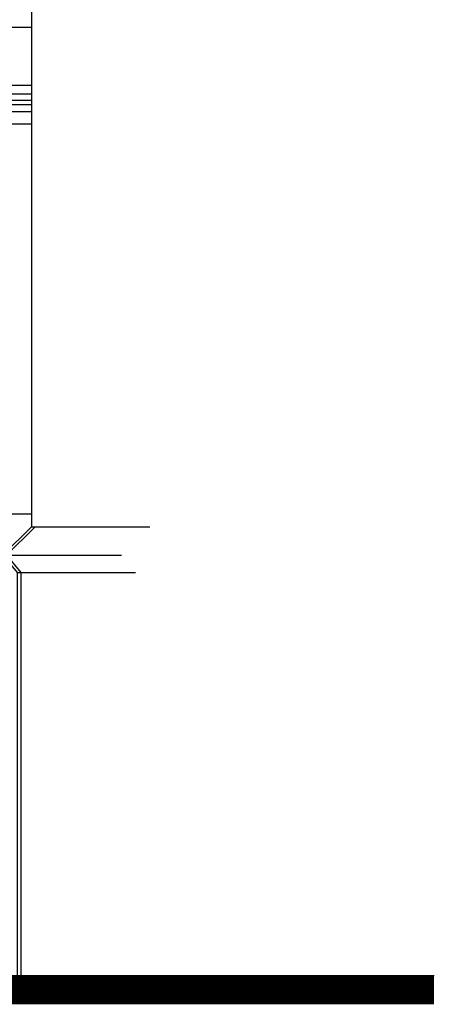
# Model space of a CAD drawing. Extents: x 0 to 286551, y -50 to 581131.
# Tile 150 of 207: x 185525 to 188538, y 554628 to 561558. Entities that reach past the tile are written whole.
import ezdxf

# ---------------------------------------------------------------- set-up
doc = ezdxf.new("R2010")
doc.units = 0
doc.header["$MEASUREMENT"] = 0
for name, color, linetype in [('0.13', 5, 'CONTINUOUS'), ('0.18', 1, 'CONTINUOUS'), ('0.25', 2, 'CONTINUOUS')]:
    doc.layers.add(name, color=color, linetype=linetype)
doc.layers.add('OMTREKLIJN', color=122, linetype='CONTINUOUS', plot=False)

msp = doc.modelspace()

# ---------------------------------------------------------------- linework, layer by layer
at = {"layer": '0.13'}
for points in [[(179653.6, 561505.2), (185606.6, 561505.2)], [(179653.6, 560990.8), (185606.6, 560990.8)], [(179653.6, 560960.7), (185606.6, 560960.7)], [(179653.6, 560910.7), (185606.6, 560910.7)], [(185606.6, 558078.2), (184997.3, 558078.2)]]:
    msp.add_lwpolyline(points, dxfattribs=at)
at = {"layer": '0.18'}
for points in [[(179653.6, 561095.6), (185606.6, 561095.6)], [(179653.6, 561035.6), (185606.6, 561035.6)], [(179653.6, 560825.7), (185606.6, 560825.7)]]:
    msp.add_lwpolyline(points, dxfattribs=at)
at = {"layer": '0.25'}
for points in [[(185926.6, 569834.8), (185926.6, 562340.2), (185556.6, 561970.2), (185606.6, 561910.2), (185606.6, 557988.2), (185406.6, 557788.2), (185506.6, 557668.2), (185506.6, 554828.2)], [(185606.6, 557988.2), (186439.7, 557988.2)], [(185406.6, 557788.2), (186239.7, 557788.2)], [(185506.6, 557668.2), (186339.7, 557668.2)], [(188437.7, 554828.2), (181705.1, 554828.2), (181705.1, 555001.5), (181375.1, 555001.5), (181375.1, 555174.9), (181045.1, 555174.9), (181045.1, 555348.2), (167712.7, 555348.2), (161234.6, 555117.2), (150884.7, 555117.2)]]:
    msp.add_lwpolyline(points, dxfattribs=at)
at = {"layer": '0.25', "const_width": 200}
msp.add_lwpolyline([(188437.7, 554728.2), (181605.1, 554728.2), (181605.1, 554901.5), (181275.1, 554901.5), (181275.1, 555074.9), (180945.1, 555074.9), (180945.1, 555248.2), (167714.4, 555248.2), (161236.4, 555017.2), (150884.7, 555017.2)], dxfattribs=at)
at = {"layer": 'OMTREKLIJN'}
for points in [[(185632.8, 557988.2), (185432.8, 557788.2), (185532.8, 557668.2)], [(185532.8, 557668.2), (185532.8, 554828.2)]]:
    msp.add_lwpolyline(points, dxfattribs=at)

doc.saveas('drawing.dxf')
